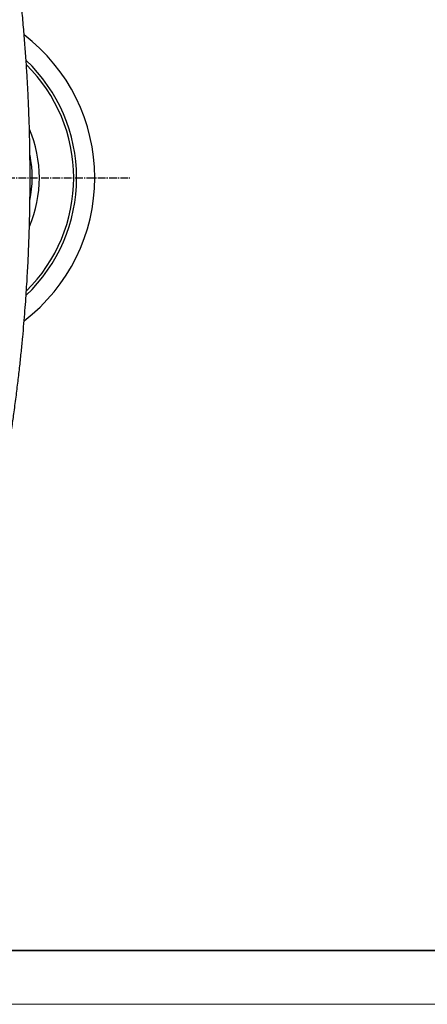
# Model space of a CAD drawing. Header units: millimetres. Extents: x 2770 to 3197, y 1404 to 1706.
# Tile 7 of 34: x 2887 to 2928, y 1404 to 1502. Entities that reach past the tile are written whole.
import ezdxf

# ---------------------------------------------------------------- set-up
doc = ezdxf.new("R2010")
doc.units = ezdxf.units.MM
doc.linetypes.add('CENTER', pattern=[10.16, 6.35, -1.27, 1.27, -1.27])
doc.linetypes.add('CENTER2', pattern=[1.125, 0.75, -0.125, 0.125, -0.125])
doc.layers.add('20', color=7, linetype='Continuous', true_color=0xffffff)
doc.layers.add('中心线层', color=1, linetype='CENTER')
doc.layers.add('粗实线层', color=7, linetype='Continuous', lineweight=35)
doc.layers.add('细实线层', color=3, linetype='Continuous', lineweight=18)

# ---------------------------------------------------------------- blocks, each defined once
blk = doc.blocks.new('*U18')
at = {"layer": '中心线层', "color": 0, "linetype": 'CENTER2', "transparency": 16777216}
for p, q in [((0, 3.58), (0, 42.167)), ((-49.517, 0), (-3.58, 0)), ((3.58, 0), (21.4, 0)), ((0, -43.643), (0, -3.58))]:
    blk.add_line(p, q, dxfattribs=at)
at = {"layer": '中心线层', "color": 0, "linetype": 'Continuous', "transparency": 16777216}
for p, q in [((0, -1.79), (0, 1.79)), ((-1.79, 0), (1.79, 0))]:
    blk.add_line(p, q, dxfattribs=at)

msp = doc.modelspace()

# ---------------------------------------------------------------- linework, layer by layer
at = {"layer": '20', "color": 7}
for radius, start, end in [(17.9, 307.46812, 52.54875), (16.1, 313.4925, 46.49625), (15.807, 314.6625, 45.37125), (12.393, 337.03875, 22.98937), (11.686, 348.82875, 11.07562)]:
    msp.add_arc((2876.94, 1485.864), radius, start, end, dxfattribs=at)
msp.add_open_spline([(2884.182, 1447.989), (2884.315, 1448.577), (2884.572, 1449.742), (2884.935, 1451.473), (2885.273, 1453.166), (2885.586, 1454.821), (2885.873, 1456.427), (2886.137, 1457.984), (2886.378, 1459.491), (2886.6, 1460.958), (2886.815, 1462.471), (2887.022, 1464.024), (2887.218, 1465.609), (2887.392, 1467.135), (2887.547, 1468.601), (2887.683, 1470.005), (2887.802, 1471.349), (2887.906, 1472.63), (2887.996, 1473.849), (2888.073, 1475.005), (2888.139, 1476.099), (2888.194, 1477.13), (2888.238, 1478.034), (2888.271, 1478.82), (2888.298, 1479.497), (2888.321, 1480.149), (2888.341, 1480.804), (2888.36, 1481.488), (2888.379, 1482.268), (2888.395, 1483.151), (2888.408, 1484.143), (2888.415, 1485.194), (2888.416, 1486.303), (2888.409, 1487.472), (2888.393, 1488.698), (2888.367, 1489.984), (2888.329, 1491.35), (2888.277, 1492.799), (2888.208, 1494.332), (2888.122, 1495.928), (2888.017, 1497.586), (2887.89, 1499.306), (2887.741, 1501.088), (2887.567, 1502.93), (2887.367, 1504.831), (2887.137, 1506.792), (2886.877, 1508.81), (2886.585, 1510.885), (2886.264, 1512.973), (2885.915, 1515.071), (2885.538, 1517.176), (2885.125, 1519.327), (2884.673, 1521.522), (2884.35, 1522.995), (2884.182, 1523.739)], degree=3, knots=[0, 0, 0, 0, 0.024064, 0.047523, 0.070374, 0.092618, 0.114255, 0.134913, 0.154986, 0.174472, 0.193373, 0.215109, 0.236014, 0.256088, 0.27533, 0.293742, 0.311321, 0.32807, 0.343986, 0.359072, 0.373325, 0.386747, 0.399337, 0.408645, 0.41744, 0.425726, 0.434096, 0.442983, 0.452388, 0.464508, 0.477392, 0.491038, 0.505447, 0.52062, 0.536555, 0.553253, 0.570714, 0.589825, 0.609773, 0.630558, 0.65218, 0.674639, 0.697935, 0.722067, 0.747036, 0.772841, 0.799482, 0.82696, 0.855273, 0.882733, 0.910937, 0.939883, 0.969571, 1, 1, 1, 1], dxfattribs=at)
at = {"layer": '粗实线层'}
msp.add_lwpolyline([(2795.314, 1698.909), (3190.155, 1698.909), (3190.155, 1409.029), (2795.314, 1409.029)], close=True, dxfattribs=at)
at = {"layer": '细实线层'}
msp.add_lwpolyline([(2769.643, 1706.109), (3197.355, 1706.109), (3197.355, 1403.686), (2769.643, 1403.686)], close=True, dxfattribs=at)

# ---------------------------------------------------------------- block references
at = {"layer": '中心线层', "linetype": 'CENTER2'}
msp.add_blockref('*U18', (2876.94, 1485.864), dxfattribs=at)

doc.saveas('drawing.dxf')
